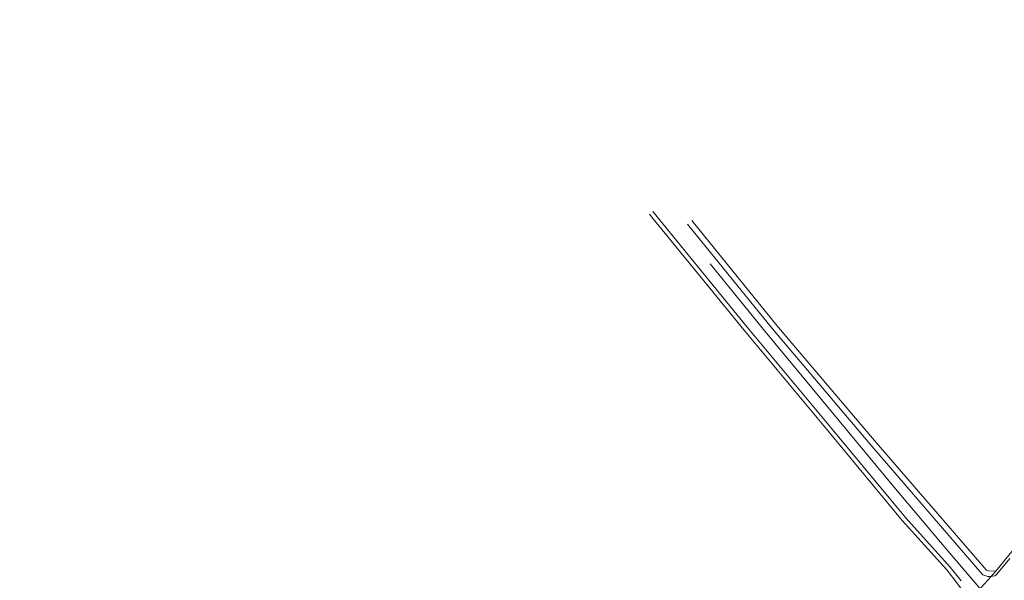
# Model space of a CAD drawing. Extents: x 140829 to 145054, y 448512 to 451778.
# Tile 24 of 152: x 141425 to 141636, y 449592 to 449713. Entities that reach past the tile are written whole.
import ezdxf
from ezdxf import colors
from ezdxf.entities.mleader import LeaderData, LeaderLine
from ezdxf.math import Vec2, Vec3

# ---------------------------------------------------------------- set-up
doc = ezdxf.new("R2010")
doc.units = 0
doc.header["$MEASUREMENT"] = 0
for name, color, linetype in [('geometrie2d', 7, 'Continuous'), ('geometrie2dBegroeidTerreindeel', 7, 'Continuous'), ('geometrie2dOndersteunendWaterdeel', 7, 'Continuous'), ('geometrie2dWaterdeel', 7, 'Continuous'), ('HMPAL', 1, 'Continuous')]:
    doc.layers.add(name, color=color, linetype=linetype)
doc.styles.get("Standard").update_dxf_attribs({"font": 'arial.ttf'})

msp = doc.modelspace()

# ---------------------------------------------------------------- linework, layer by layer
at = {"layer": 'geometrie2d', "linetype": 'Continuous', "lineweight": 0}
for p, q in [((141573.01, 449660.35), (141584.82, 449645.85)), ((141584.82, 449645.85), (141612.84, 449612.02)), ((141612.84, 449612.02), (141623.27, 449599.6)), ((141623.27, 449599.6), (141631.18, 449590.4))]:
    msp.add_line(p, q, dxfattribs=at)
at = {"layer": 'geometrie2dBegroeidTerreindeel', "linetype": 'Continuous', "lineweight": 0}
for p, q in [((141559.93, 449671.02), (141560.75, 449670.01)), ((141560.75, 449670.01), (141570.09, 449658.6)), ((141587.33, 449647.14), (141569.08, 449669.64)), ((141570.09, 449658.6), (141580.26, 449646.17)), ((141608.66, 449621.99), (141587.33, 449647.14)), ((141580.26, 449646.17), (141598.84, 449623.82)), ((141598.84, 449623.82), (141614.25, 449605.23)), ((141632.28, 449594.6), (141608.66, 449621.99)), ((141614.25, 449605.23), (141623.83, 449594.62)), ((141643.91, 449606.07), (141634.35, 449594.32)), ((141623.83, 449594.62), (141625.59, 449592.43)), ((141632.4, 449594.52), (141632.28, 449594.6)), ((141632.51, 449594.47), (141632.4, 449594.52)), ((141632.63, 449594.43), (141632.51, 449594.47)), ((141632.75, 449594.4), (141632.63, 449594.43)), ((141634.35, 449594.32), (141632.75, 449594.4)), ((141625.59, 449592.43), (141627.24, 449590.17))]:
    msp.add_line(p, q, dxfattribs=at)
at = {"layer": 'geometrie2dOndersteunendWaterdeel', "linetype": 'Continuous', "lineweight": 0}
for p, q in [((141560.75, 449670.01), (141559.93, 449671.02)), ((141560.65, 449671.59), (141580.97, 449646.77)), ((141570.09, 449658.6), (141560.75, 449670.01)), ((141586.41, 449646.38), (141568.14, 449668.9)), ((141569.08, 449669.64), (141587.33, 449647.14)), ((141580.26, 449646.17), (141570.09, 449658.6)), ((141587.33, 449647.14), (141608.66, 449621.99)), ((141598.84, 449623.82), (141580.26, 449646.17)), ((141580.97, 449646.77), (141599.56, 449624.41)), ((141607.75, 449621.21), (141586.41, 449646.38)), ((141599.56, 449624.41), (141614.96, 449605.83)), ((141614.25, 449605.23), (141598.84, 449623.82)), ((141608.66, 449621.99), (141632.28, 449594.6)), ((141631.46, 449593.7), (141607.75, 449621.21)), ((141623.83, 449594.62), (141614.25, 449605.23)), ((141614.96, 449605.83), (141624.54, 449595.22)), ((141634.35, 449594.32), (141643.91, 449606.07)), ((141637.37, 449597.04), (141634.56, 449593.67)), ((141625.59, 449592.43), (141623.83, 449594.62)), ((141624.54, 449595.22), (141625.73, 449593.74)), ((141632.28, 449594.6), (141632.4, 449594.52)), ((141632.4, 449594.52), (141632.51, 449594.47)), ((141632.51, 449594.47), (141632.63, 449594.43)), ((141632.63, 449594.43), (141632.75, 449594.4)), ((141632.75, 449594.4), (141634.35, 449594.32)), ((141634.35, 449594.32), (141633.94, 449593.82)), ((141633.94, 449593.82), (141634.35, 449594.32)), ((141627.24, 449590.17), (141625.59, 449592.43)), ((141625.73, 449593.74), (141626.9, 449592.23)), ((141631.62, 449593.57), (141631.46, 449593.7)), ((141631.8, 449593.44), (141631.62, 449593.57)), ((141632.01, 449593.38), (141631.8, 449593.44)), ((141632.22, 449593.3), (141632.01, 449593.38)), ((141632.42, 449593.25), (141632.22, 449593.3)), ((141632.64, 449593.21), (141632.42, 449593.25)), ((141632.85, 449593.19), (141632.64, 449593.21)), ((141633.07, 449593.19), (141632.85, 449593.19)), ((141633.28, 449593.21), (141633.07, 449593.19)), ((141633.42, 449593.24), (141633.28, 449593.21)), ((141633.61, 449593.45), (141633.42, 449593.24)), ((141633.42, 449593.24), (141633.61, 449593.45)), ((141633.69, 449593.26), (141633.42, 449593.24)), ((141633.94, 449593.82), (141633.61, 449593.45)), ((141633.61, 449593.45), (141633.94, 449593.82)), ((141634.17, 449593.34), (141633.69, 449593.26)), ((141634.35, 449593.44), (141634.17, 449593.34)), ((141634.56, 449593.67), (141634.35, 449593.44))]:
    msp.add_line(p, q, dxfattribs=at)
at = {"layer": 'geometrie2dWaterdeel', "linetype": 'Continuous', "lineweight": 0}
for p, q in [((141580.97, 449646.77), (141560.65, 449671.59)), ((141568.14, 449668.9), (141586.41, 449646.38)), ((141599.56, 449624.41), (141580.97, 449646.77)), ((141586.41, 449646.38), (141607.75, 449621.21)), ((141614.96, 449605.83), (141599.56, 449624.41)), ((141607.75, 449621.21), (141631.46, 449593.7)), ((141624.54, 449595.22), (141614.96, 449605.83)), ((141634.56, 449593.67), (141637.37, 449597.04)), ((141625.73, 449593.74), (141624.54, 449595.22)), ((141626.9, 449592.23), (141625.73, 449593.74)), ((141633.42, 449593.24), (141629.5, 449588.93)), ((141629.5, 449588.93), (141633.42, 449593.24)), ((141631.46, 449593.7), (141631.62, 449593.57)), ((141631.62, 449593.57), (141631.8, 449593.44)), ((141631.8, 449593.44), (141632.01, 449593.38)), ((141632.01, 449593.38), (141632.22, 449593.3)), ((141632.22, 449593.3), (141632.42, 449593.25)), ((141632.42, 449593.25), (141632.64, 449593.21)), ((141632.64, 449593.21), (141632.85, 449593.19)), ((141632.85, 449593.19), (141633.07, 449593.19)), ((141633.07, 449593.19), (141633.28, 449593.21)), ((141633.28, 449593.21), (141633.42, 449593.24)), ((141633.42, 449593.24), (141633.69, 449593.26)), ((141633.42, 449593.24), (141633.42, 449593.24)), ((141633.69, 449593.26), (141634.17, 449593.34)), ((141634.17, 449593.34), (141634.35, 449593.44)), ((141634.35, 449593.44), (141634.56, 449593.67))]:
    msp.add_line(p, q, dxfattribs=at)

# ---------------------------------------------------------------- next in the draw order: leaders
at = {"layer": 'HMPAL', "lineweight": 0}
ml = msp.add_multileader_mtext('Standard', dxfattribs=at)
ml.set_content('BEGIN INSPECTIE', color=256)
ml.set_leader_properties()
ml.build(insert=Vec2(0, 0))
ml.multileader.update_dxf_attribs({"dogleg_length": 0.36, "arrow_head_size": 100})
ctx = ml.context
ctx.base_point, ctx.char_height, ctx.arrow_head_size, ctx.landing_gap_size, ctx.plane_origin, ctx.plane_x_axis, ctx.plane_y_axis = Vec3(141515.48, 450531.73), 50, 100, 0.09, Vec3(148901.03, 452787.08), Vec3(0.999937, -0.011216), Vec3(0.011216, 0.999937)
notes = []
notes.append((ctx, [(0, (1, 1, 0), (141515.12, 450531.73), (0.999937, -0.011216), 0.36, [(0, [(141129.78, 449425.51)], 0, [])])]))
ctx.mtext.insert, ctx.mtext.text_direction, ctx.mtext.rotation, ctx.mtext.flow_direction = Vec3(141515.85, 450556.72), Vec3(0.999937, -0.011216), 6.271969, 5
ctx.mtext.has_bg_fill, ctx.mtext.bg_color, ctx.mtext.bg_scale_factor, ctx.mtext.bg_transparency, ctx.mtext.use_window_bg_color = 1, -1027028792, 1.5, 0, 1
for ctx, leaders in notes:
    for number, flags, end, landing, length, lines in leaders:
        leader = LeaderData()
        leader.index, (leader.has_last_leader_line, leader.has_dogleg_vector, leader.attachment_direction) = number, flags
        leader.last_leader_point, leader.dogleg_vector, leader.dogleg_length = Vec3(end), Vec3(landing), length
        for number, points, colour, breaks in lines:
            line = LeaderLine()
            line.index, line.vertices, line.color, line.breaks = number, Vec3.list(points), colors.encode_raw_color(colour), breaks
            leader.lines.append(line)
        ctx.leaders.append(leader)

doc.saveas('drawing.dxf')
